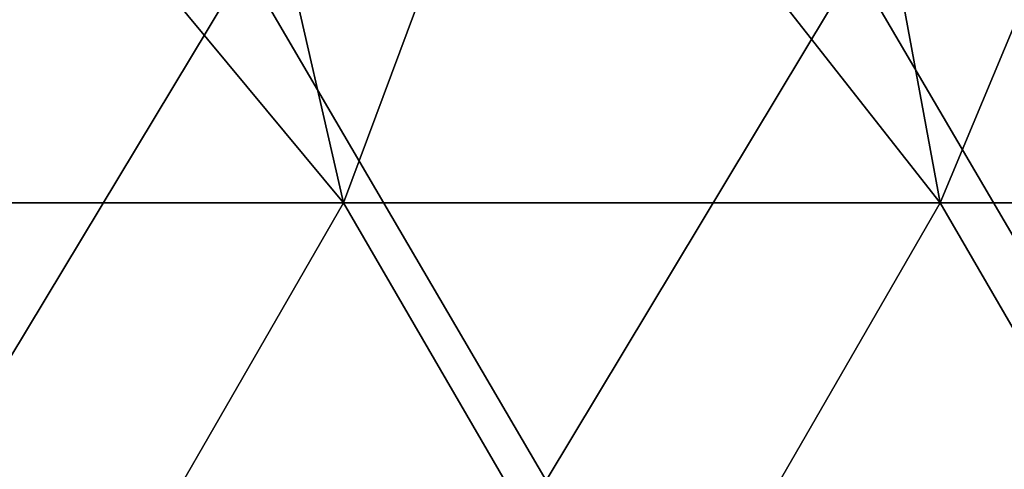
# Model space of a CAD drawing. Extents: x -3371 to -2311, y -637 to 1018.
# Tile 212 of 256: x -3228 to -3149, y -515 to -479. Entities that reach past the tile are written whole.
import ezdxf

# ---------------------------------------------------------------- set-up
doc = ezdxf.new("R2010")
doc.units = 0
doc.header["$LTSCALE"] = 33.374815
doc.layers.add('235', color=7, linetype='CONTINUOUS')
doc.layers.add('236', color=7, linetype='CONTINUOUS')

msp = doc.modelspace()

# ---------------------------------------------------------------- linework, layer by layer
at = {"layer": '235', "color": 7, "linetype": 'CONTINUOUS'}
for points in [[(-3210.003, -474.521, 1097.123), (-3234.996, -516.058, 1125.045), (-3259.234, -474.521, 1097.123), (-3210.003, -474.521, 1097.123)], [(-3185.718, -516.058, 1125.045), (-3234.996, -516.058, 1125.045), (-3210.003, -474.521, 1097.123), (-3185.718, -516.058, 1125.045)], [(-3160.772, -474.521, 1097.123), (-3185.718, -516.058, 1125.045), (-3210.003, -474.521, 1097.123), (-3160.772, -474.521, 1097.123)], [(-3136.44, -516.058, 1125.045), (-3185.718, -516.058, 1125.045), (-3160.772, -474.521, 1097.123), (-3136.44, -516.058, 1125.045)], [(-3111.541, -474.521, 1097.123), (-3136.44, -516.058, 1125.045), (-3160.772, -474.521, 1097.123), (-3111.541, -474.521, 1097.123)]]:
    msp.add_3dface(points, dxfattribs=at)
at = {"layer": '236', "color": 7, "linetype": 'CONTINUOUS'}
for points in [[(-3236.647, -452.024, 2649), (-3250.25, -493.612, 2621.243), (-3202.077, -493.612, 2621.243), (-3236.647, -452.024, 2649)], [(-3211.622, -452.024, 2649), (-3236.647, -452.024, 2649), (-3202.077, -493.612, 2621.243), (-3211.622, -452.024, 2649)], [(-3186.597, -452.024, 2649), (-3211.622, -452.024, 2649), (-3202.077, -493.612, 2621.243), (-3186.597, -452.024, 2649)], [(-3186.597, -452.024, 2649), (-3202.077, -493.612, 2621.243), (-3153.903, -493.612, 2621.243), (-3186.597, -452.024, 2649)], [(-3161.572, -452.024, 2649), (-3186.597, -452.024, 2649), (-3153.903, -493.612, 2621.243), (-3161.572, -452.024, 2649)], [(-3136.547, -452.024, 2649), (-3161.572, -452.024, 2649), (-3153.903, -493.612, 2621.243), (-3136.547, -452.024, 2649)], [(-3136.547, -452.024, 2649), (-3153.903, -493.612, 2621.243), (-3105.729, -493.612, 2621.243), (-3136.547, -452.024, 2649)], [(-3274.238, -535.242, 2593.458), (-3226.075, -535.242, 2593.458), (-3250.25, -493.612, 2621.243), (-3274.238, -535.242, 2593.458)], [(-3250.25, -493.612, 2621.243), (-3226.075, -535.242, 2593.458), (-3202.077, -493.612, 2621.243), (-3250.25, -493.612, 2621.243)], [(-3226.075, -535.242, 2593.458), (-3177.912, -535.242, 2593.458), (-3202.077, -493.612, 2621.243), (-3226.075, -535.242, 2593.458)], [(-3202.077, -493.612, 2621.243), (-3177.912, -535.242, 2593.458), (-3153.903, -493.612, 2621.243), (-3202.077, -493.612, 2621.243)], [(-3177.912, -535.242, 2593.458), (-3129.749, -535.242, 2593.458), (-3153.903, -493.612, 2621.243), (-3177.912, -535.242, 2593.458)], [(-3153.903, -493.612, 2621.243), (-3129.749, -535.242, 2593.458), (-3105.729, -493.612, 2621.243), (-3153.903, -493.612, 2621.243)]]:
    msp.add_3dface(points, dxfattribs=at)

doc.saveas('drawing.dxf')
